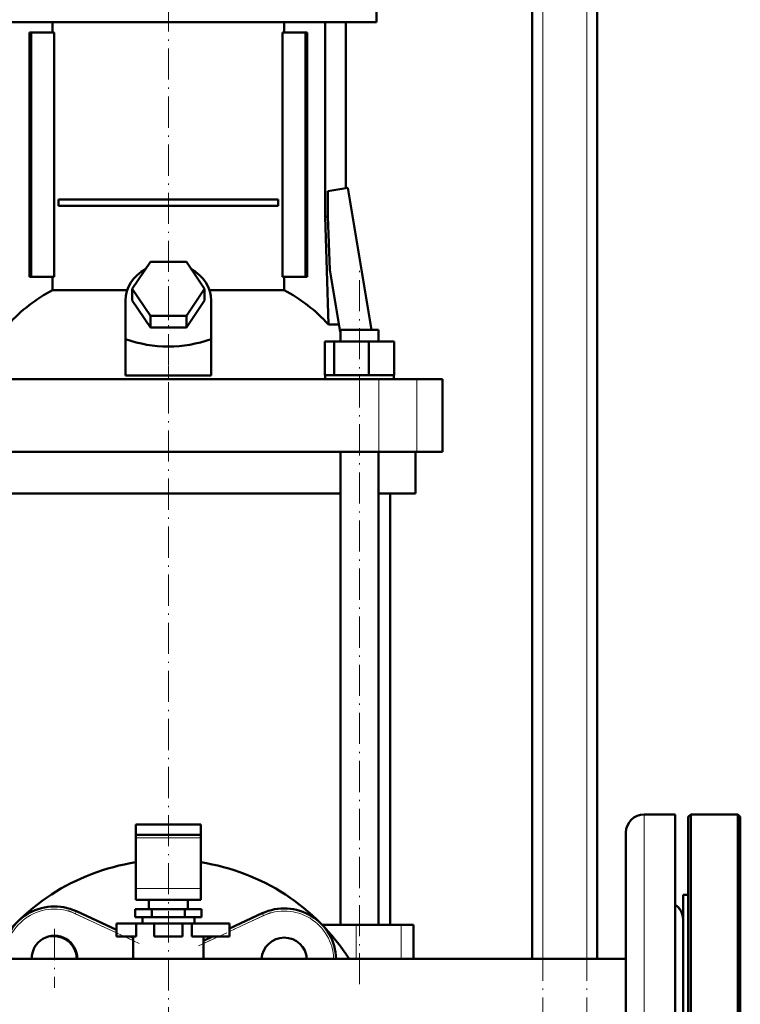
# Model space of a CAD drawing. Extents: x -1595 to 1972, y -1674 to 620.
# Tile 38 of 55: x 254 to 532, y -145 to 234. Entities that reach past the tile are written whole.
import ezdxf

# ---------------------------------------------------------------- set-up
doc = ezdxf.new("R2010")
doc.units = 0
doc.linetypes.add('DASHDOT', pattern=[18.5, 12, -3, 0.5, -3])

msp = doc.modelspace()

# ---------------------------------------------------------------- linework, layer by layer
at = {"color": 7, "linetype": 'DASHDOT', "lineweight": 18}
for p, q in [((455.57, -394.85), (455.57, 565.15)), ((472.57, -394.85), (472.57, 565.15)), ((311.57, 259.87), (311.57, 118.05)), ((385.1, -137.25), (385.1, 137.55)), ((311.57, 131.4), (311.57, -297.6)), ((300.33, -121.5), (273.18, -108.84)), ((350.8, -109.57), (322.73, -122.66)), ((267.76, -115.9), (267.76, -138.65)), ((279.13, -127.28), (256.38, -127.28))]:
    msp.add_line(p, q, dxfattribs=at)
at = {"color": 7, "lineweight": 50}
for p, q in [((451.57, -127.4), (451.57, 485.15)), ((476.57, -127.4), (476.57, 315.15)), ((391.57, 241.05), (391.57, 233.05)), ((231.57, 233.05), (311.57, 233.05)), ((266.98, 229.05), (266.98, 233.05)), ((311.57, 233.05), (391.57, 233.05)), ((356.15, 233.05), (356.15, 229.05)), ((371.87, 233.05), (371.87, 158.15)), ((379.87, 233.05), (379.87, 169.13)), ((258.85, 229.05), (258.15, 229.05)), ((258.15, 135.05), (258.15, 229.05)), ((267.7, 229.05), (258.85, 229.05)), ((258.85, 135.05), (258.85, 229.05)), ((267.7, 135.05), (267.7, 229.05)), ((355.43, 229.05), (355.43, 135.05)), ((364.28, 229.05), (355.43, 229.05)), ((364.28, 135.05), (364.28, 229.05)), ((364.98, 229.05), (364.28, 229.05)), ((364.98, 229.05), (364.98, 135.05)), ((372.92, 167.97), (380.6, 169.26)), ((372.92, 158.15), (372.92, 167.97)), ((380.6, 169.26), (389.74, 114.65)), ((269.38, 164.8), (353.75, 164.8)), ((269.38, 164.8), (269.38, 162.3)), ((353.75, 164.8), (353.75, 162.3)), ((353.75, 162.3), (269.38, 162.3)), ((371.87, 158.15), (372.92, 158.15)), ((371.87, 158.15), (373.15, 116.71)), ((373.72, 137.68), (372.92, 158.15)), ((297.71, 130.35), (304.64, 140.74)), ((304.64, 140.74), (318.49, 140.74)), ((318.49, 140.74), (325.42, 130.35)), ((377.72, 113.79), (373.72, 137.68)), ((258.15, 135.05), (258.85, 135.05)), ((258.85, 135.05), (267.7, 135.05)), ((266.98, 129.87), (266.98, 135.05)), ((355.43, 135.05), (364.28, 135.05)), ((356.15, 135.05), (356.15, 129.87)), ((364.28, 135.05), (364.98, 135.05)), ((266.98, 129.87), (295.73, 129.87)), ((304.64, 119.96), (297.71, 130.35)), ((297.71, 125.85), (297.71, 130.35)), ((325.42, 130.35), (318.49, 119.96)), ((325.42, 125.85), (325.42, 130.35)), ((327.4, 129.87), (356.15, 129.87)), ((295.07, 111), (295.07, 125.85)), ((304.64, 115.46), (297.71, 125.85)), ((325.42, 125.85), (318.49, 115.46)), ((328.07, 111), (328.07, 125.85)), ((318.49, 119.96), (304.64, 119.96)), ((304.64, 115.46), (304.64, 119.96)), ((318.49, 115.46), (318.49, 119.96)), ((318.49, 115.46), (304.64, 115.46)), ((373.15, 116.71), (377.23, 116.71)), ((377.8, 113.7), (377.72, 113.79)), ((377.8, 114.65), (390.27, 114.65)), ((377.8, 110.15), (377.8, 114.65)), ((390.27, 114.65), (392.4, 114.65)), ((392.4, 110.15), (392.4, 114.65)), ((392.4, 110.15), (392.4, 114.65)), ((295.07, 97.01), (295.07, 111)), ((328.07, 97.01), (328.07, 111)), ((371.72, 110.15), (375.31, 110.15)), ((371.72, 97.15), (371.72, 110.15)), ((375.31, 110.15), (388.69, 110.15)), ((375.31, 97.15), (375.31, 110.15)), ((388.69, 110.15), (398.49, 110.15)), ((388.69, 97.15), (388.69, 110.15)), ((398.49, 97.15), (398.49, 110.15)), ((398.49, 97.15), (398.49, 110.15)), ((230.57, 95.65), (392.56, 95.65)), ((295.07, 97.01), (311.57, 97.01)), ((311.57, 97.01), (328.07, 97.01)), ((371.72, 97.15), (372.09, 97.15)), ((371.9, 97.15), (374.94, 97.15)), ((371.9, 95.65), (371.9, 97.15)), ((374.94, 97.15), (375.31, 97.15)), ((375.31, 97.15), (376.69, 97.15)), ((376.69, 97.15), (387.31, 97.15)), ((387.31, 97.15), (388.69, 97.15)), ((388.69, 97.15), (389.7, 97.15)), ((389.7, 97.15), (397.48, 97.15)), ((392.56, 95.65), (407.13, 95.65)), ((397.48, 97.15), (398.49, 97.15)), ((398.3, 97.15), (398.3, 95.65)), ((398.3, 97.15), (398.3, 95.65)), ((407.13, 95.65), (417.07, 95.65)), ((417.07, 67.65), (417.07, 95.65)), ((392.56, 67.65), (230.57, 67.65)), ((377.8, -114.35), (377.8, 67.65)), ((392.4, -114.35), (392.4, 67.65)), ((407.13, 67.65), (392.56, 67.65)), ((406.57, 51.65), (406.57, 67.65)), ((417.07, 67.65), (407.13, 67.65)), ((311.57, 51.65), (245.33, 51.65)), ((377.8, 51.65), (311.57, 51.65)), ((406.57, 51.65), (392.4, 51.65)), ((396.92, -114.35), (396.92, 51.65)), ((506.57, -71.85), (494.57, -71.85)), ((506.57, -71.85), (494.57, -71.85)), ((506.57, -71.85), (506.57, -123.91)), ((511.57, -72.85), (512.57, -71.85)), ((512.57, -171.85), (512.57, -71.85)), ((512.57, -71.85), (530.57, -71.85)), ((530.57, -171.85), (530.57, -71.85)), ((531.57, -72.85), (530.57, -71.85)), ((299.07, -75.75), (299.07, -79.75)), ((311.57, -75.75), (299.07, -75.75)), ((324.07, -75.75), (311.57, -75.75)), ((324.07, -75.75), (324.07, -79.75)), ((511.57, -171.85), (511.57, -72.85)), ((531.57, -171.85), (531.57, -72.85)), ((487.57, -78.85), (487.57, -127.27)), ((299.07, -80.92), (299.07, -79.75)), ((311.57, -79.75), (299.07, -79.75)), ((299.07, -100.36), (299.07, -80.92)), ((324.07, -79.75), (311.57, -79.75)), ((324.07, -80.92), (324.07, -79.75)), ((324.07, -100.36), (324.07, -80.92)), ((299.07, -100.36), (299.07, -104.75)), ((324.07, -100.36), (324.07, -104.75)), ((299.07, -104.75), (324.07, -104.75)), ((304.07, -108.35), (304.07, -104.75)), ((319.07, -104.75), (319.07, -108.35)), ((509.57, -102.85), (511.57, -102.85)), ((509.57, -111.3), (509.57, -102.85)), ((509.57, -102.85), (511.57, -102.85)), ((276.21, -109.15), (291.57, -116.31)), ((305.21, -108.35), (298.86, -108.35)), ((298.86, -111.35), (298.86, -108.35)), ((317.92, -108.35), (305.21, -108.35)), ((305.21, -111.35), (305.21, -108.35)), ((324.27, -108.35), (317.92, -108.35)), ((317.92, -111.35), (317.92, -108.35)), ((324.27, -111.35), (324.27, -108.35)), ((305.21, -111.35), (298.86, -111.35)), ((301.57, -111.35), (301.57, -113.85)), ((317.92, -111.35), (305.21, -111.35)), ((324.27, -111.35), (317.92, -111.35)), ((321.57, -111.35), (321.57, -113.85)), ((335.07, -115.8), (347.69, -109.92)), ((509.57, -240.85), (509.57, -111.3)), ((291.57, -113.85), (299.24, -113.85)), ((291.57, -118.85), (291.57, -113.85)), ((306.07, -113.85), (299.24, -113.85)), ((299.24, -118.85), (299.24, -113.85)), ((301.57, -113.85), (311.57, -113.85)), ((306.07, -113.85), (317.07, -113.85)), ((306.07, -118.85), (306.07, -113.85)), ((311.57, -113.85), (321.57, -113.85)), ((320.63, -113.85), (317.07, -113.85)), ((317.07, -118.85), (317.07, -113.85)), ((320.63, -118.85), (320.63, -113.85)), ((320.63, -113.85), (335.07, -113.85)), ((335.07, -118.85), (335.07, -113.85)), ((383.81, -114.35), (370.73, -114.35)), ((401.18, -114.35), (383.81, -114.35)), ((405.82, -114.35), (401.18, -114.35)), ((405.82, -114.35), (405.82, -127.4)), ((291.57, -118.85), (299.24, -118.85)), ((297.02, -118.85), (298.07, -119.34)), ((298.07, -118.85), (298.07, -127.4)), ((306.07, -118.85), (317.07, -118.85)), ((320.63, -118.85), (335.07, -118.85)), ((325.07, -127.4), (325.07, -118.85)), ((325.07, -120.47), (328.53, -118.85)), ((506.57, -123.91), (506.57, -271.85)), ((487.57, -127.4), (165.02, -127.4)), ((405.81, -127.4), (451.56, -127.4)), ((476.56, -127.4), (487.57, -127.4)), ((487.57, -127.27), (487.57, -264.85))]:
    msp.add_line(p, q, dxfattribs=at)
at = {"color": 7, "lineweight": 18}
for p, q in [((455.57, -127.4), (455.57, 485.15)), ((472.57, -127.4), (472.57, 485.15)), ((392.56, 67.65), (392.56, 95.65)), ((407.13, 67.65), (407.13, 95.65)), ((494.57, -71.85), (494.57, -123.91)), ((299.07, -80.92), (324.07, -80.92)), ((299.07, -100.36), (324.07, -100.36)), ((276.21, -109.15), (275.79, -110.06)), ((291.57, -117.41), (275.79, -110.06)), ((348.11, -110.82), (335.07, -116.91)), ((347.69, -109.92), (348.11, -110.82)), ((383.81, -114.35), (383.81, -127.4)), ((401.18, -114.35), (401.18, -127.4)), ((298.07, -120.44), (294.65, -118.85)), ((330.9, -118.85), (325.07, -121.57)), ((494.57, -123.91), (494.57, -271.85))]:
    msp.add_line(p, q, dxfattribs=at)
at = {"color": 7, "linetype": 'DASHDOT', "lineweight": 18, "ltscale": 0.419809}
msp.add_line((311.57, 95.61), (311.57, 112.4), dxfattribs=at)
at = {"color": 7, "lineweight": 50}
for centre, radius, start, end in [((494.57, -78.85), 7, 90, 180), ((494.57, -78.85), 7, 90, 180), ((311.57, -171.85), 82.5, 98.7148, 147.399), ((311.57, -171.85), 82.5, 32.601, 81.2853), ((267.76, -127.28), 20, 65, 180.3637), ((356.14, -128.04), 20, 1.8385, 115), ((502.57, -112.35), 7, 0.4869, 55.1562), ((502.57, -112.35), 7, 0, 55.1501), ((267.76, -127.28), 8.75, 359.1686, 180.8314), ((267.37, -127.66), 9, 1.6277, 105.8164), ((311.57, -171.85), 53.5, 74.8027, 75.3842), ((356.14, -128.04), 8.75, 4.2053, 175.7947), ((355.76, -127.66), 9, 1.6277, 15.8154)]:
    msp.add_arc(centre, radius, start, end, dxfattribs=at)
at = {"color": 7, "lineweight": 18}
for centre, start, end in [((267.76, -127.28), 65, 180.3829), ((356.14, -128.04), 1.9353, 115)]:
    msp.add_arc(centre, 19, start, end, dxfattribs=at)
at = {"color": 7, "lineweight": 50}
for centre, major_axis, ratio, start_param, end_param in [((311.57, 125.85), (-16.5, 0), 0.866025, 5.274709, 6.283185), ((311.57, 125.85), (-16.5, 0), 0.866025, 3.141593, 4.150069), ((293.91, 64.62), (0, 72.02), 0.882948, 0.43727, 0.762454), ((329.22, 64.62), (0, 72.02), 0.882948, 5.520731, 5.845916), ((311.57, 254.25), (0, 146.07), 0.57735, 2.94467, 3.338515)]:
    msp.add_ellipse(centre, major_axis=major_axis, ratio=ratio, start_param=start_param, end_param=end_param, dxfattribs=at)

doc.saveas('drawing.dxf')
